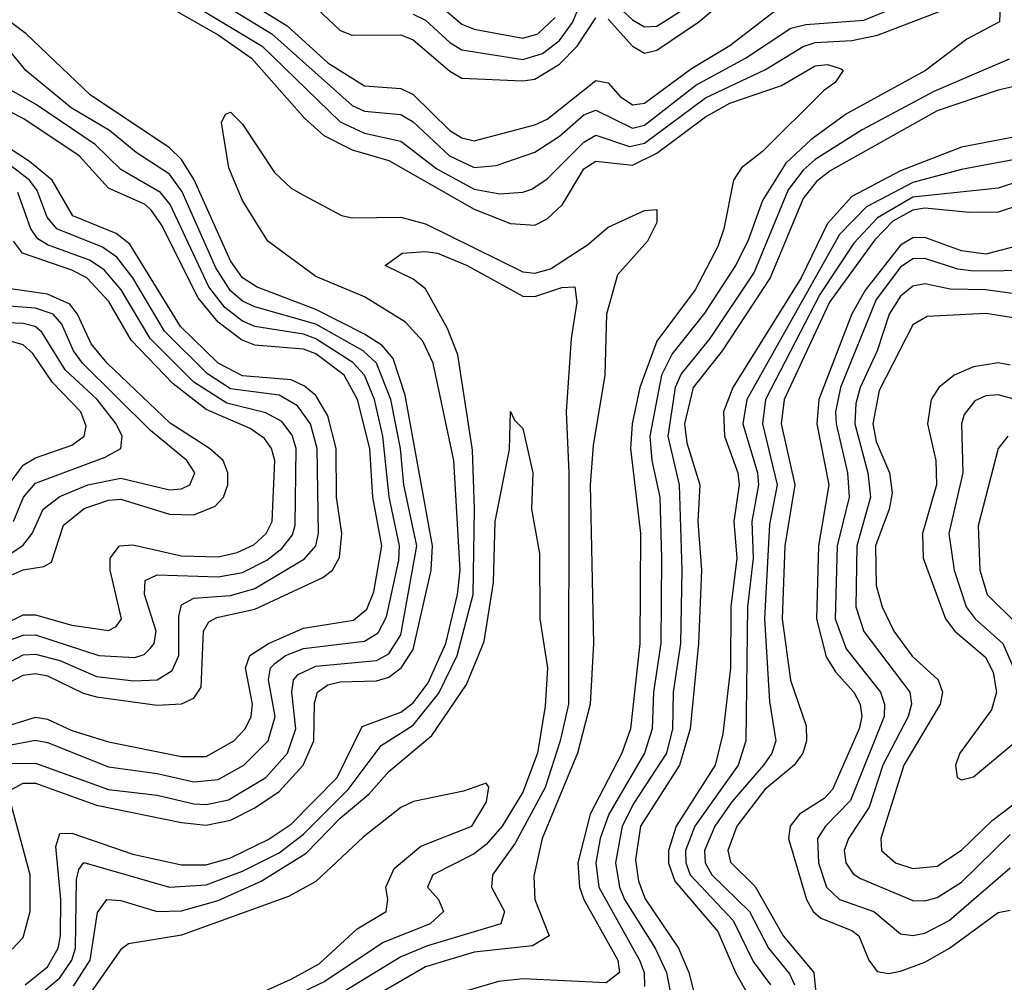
# Model space of a CAD drawing. Header units: inches. Extents: x 990535 to 1117859, y 769386 to 892122.
# Tile 202 of 256: x 1030204 to 1031820, y 863674 to 865253. Entities that reach past the tile are written whole.
import ezdxf

# ---------------------------------------------------------------- set-up
doc = ezdxf.new("R2010")
doc.units = ezdxf.units.IN
doc.header["$MEASUREMENT"] = 0
doc.layers.add('B0836', color=7, linetype='Continuous')

msp = doc.modelspace()

# ---------------------------------------------------------------- linework, layer by layer
at = {"layer": 'B0836', "color": 5}
for points, elevation in [([(1030495.2, 865335.2), (1030643.3, 865243.3), (1030710, 865182.3), (1030770, 865145), (1030830, 865140.3), (1030850, 865130.7), (1030910, 865071.7), (1030930, 865059.3), (1030950, 865054.6), (1031050, 865080.7), (1031070, 865090.2), (1031150, 865153.7), (1031170, 865149.5), (1031190, 865127.5), (1031210, 865113.8), (1031230, 865116.4), (1031306.9, 865173.1), (1031370, 865210.8), (1031450, 865272.6)], 2580), ([(1031170, 865254), (1031210, 865209.8), (1031230, 865198.4), (1031250, 865203.2), (1031319, 865250), (1031430, 865343.5)], 2620), ([(1030454.6, 865330), (1030618, 865230), (1030750, 865112.7), (1030770, 865103.4), (1030830, 865097.7), (1030850, 865085.6), (1030909.5, 865030), (1030950, 865010.8), (1030986.2, 865013.8), (1031050, 865035.9), (1031090, 865062.3), (1031130, 865097.2), (1031150, 865104.7), (1031210, 865075.3), (1031230, 865080.1), (1031314.1, 865145.9), (1031395.3, 865190), (1031470, 865239.2), (1031494.7, 865245.3), (1031590, 865252.7), (1031730, 865310.2)], 2560), ([(1030401.7, 865301.7), (1030530, 865228.5), (1030584.4, 865190), (1030671.8, 865091.8), (1030703.4, 865063.4), (1030750, 865039.9), (1030810, 865022), (1030950, 864942.2), (1031010, 864919.1), (1031050, 864916.4), (1031070, 864926.3), (1031095.1, 864950), (1031130, 865008.4), (1031150, 865021.1), (1031210, 865014.4), (1031250, 865034.4), (1031330, 865094), (1031370, 865116.4), (1031454.5, 865145.5), (1031510, 865177.5), (1031530, 865179.7), (1031552.7, 865172.7), (1031555.6, 865170), (1031542.7, 865150), (1031523.3, 865136.7), (1031423.2, 865036.8), (1031388.7, 865010), (1031376, 864990), (1031360.1, 864910), (1031350, 864881.1), (1031312.7, 864810), (1031250, 864726.1), (1031222.1, 864650), (1031209.4, 864590), (1031206.6, 864550), (1031223.2, 864410), (1031222.3, 864230), (1031206.6, 864090), (1031192.6, 864050), (1031140.8, 863950), (1031120.4, 863870), (1031123, 863830), (1031129.9, 863810), (1031185.7, 863710), (1031188.5, 863690), (1031166.7, 863673.3), (1031030, 863679.8), (1030990, 863675.3), (1030939.6, 863660.4)], 2520), ([(1030432.3, 865312.3), (1030601.9, 865210), (1030730, 865085.9), (1030770, 865066.9), (1030830, 865054), (1030888.8, 865008.8), (1030950, 864975.3), (1030992.5, 864967.5), (1031029.9, 864970.1), (1031044.7, 864975.3), (1031070, 864992.3), (1031130, 865052.6), (1031150, 865064), (1031205.3, 865045.3), (1031230, 865050.6), (1031330, 865124.9), (1031428.6, 865171.4), (1031490, 865209.3), (1031510, 865215.8), (1031570, 865219.1), (1031612.3, 865227.7), (1031742.5, 865277.4)], 2540), ([(1030850, 865262.1), (1030870, 865252.7), (1030910, 865215.9), (1030930, 865203.7), (1031030, 865187.9), (1031062.4, 865197.6), (1031090, 865219.4), (1031111.3, 865248.7), (1031130, 865293.3)], 2640), ([(1031814.3, 865290), (1031812.2, 865250), (1031758.6, 865221.4), (1031691.1, 865170), (1031561.2, 865098.8), (1031503.5, 865056.5), (1031461.9, 865018.1), (1031423.5, 864956.5), (1031399.3, 864890), (1031378.9, 864850), (1031328.2, 864771.8), (1031275.1, 864704.9), (1031257.4, 864670), (1031238.4, 864570), (1031241.7, 864530), (1031255.1, 864470), (1031257.9, 864370), (1031256.6, 864230), (1031244.3, 864150), (1031242.5, 864090), (1031230, 864050), (1031171, 863950), (1031157, 863910), (1031149.6, 863870), (1031154.8, 863830), (1031221.7, 863710), (1031229.1, 863690), (1031230, 863667.2)], 2540), ([(1031170, 865290.8), (1031210, 865253), (1031230, 865241.6), (1031250, 865242.5), (1031293.2, 865270)], 2640), ([(1030681.5, 865281.5), (1030730, 865235.4), (1030750, 865227.7), (1030830, 865228.7), (1030850, 865220.3), (1030910, 865168.6), (1030930, 865157.6), (1031030, 865152.7), (1031050, 865155.6), (1031090, 865180.4), (1031119.1, 865210), (1031150, 865256.6)], 2620), ([(1030890, 865280), (1030930, 865246.1), (1030950, 865238), (1031030, 865222.8), (1031054.9, 865230), (1031083, 865257)], 2660), ([(1030190.9, 863990), (1030210, 864000.7), (1030230, 864000.5), (1030330, 863964.3), (1030470, 863936.1), (1030510, 863931.9), (1030550, 863940.1), (1030590, 863959.9), (1030630, 863986.8), (1030669.4, 864030), (1030687, 864070), (1030688.3, 864131.7), (1030692.8, 864150), (1030710, 864161.8), (1030730, 864166.8), (1030790, 864168.4), (1030810, 864174.5), (1030830.4, 864189.6), (1030850, 864220.2), (1030879.4, 864350), (1030882, 864390), (1030837, 864637), (1030817.2, 864697.2), (1030798.9, 864718.9), (1030770, 864737.5), (1030690, 864778), (1030594.2, 864814.2), (1030570, 864829.8), (1030550, 864857.6), (1030490.8, 864990.8), (1030470, 865023.8), (1030450, 865043.1), (1030319.6, 865130), (1030214.9, 865230), (1030170, 865263.4)], 2520), ([(1030190, 864033.1), (1030230, 864033.5), (1030350, 863990.4), (1030430, 863980.8), (1030490, 863966.6), (1030510, 863965.6), (1030546.7, 863973.3), (1030608.2, 864010), (1030643.5, 864050), (1030657.6, 864090), (1030651.1, 864150), (1030653.4, 864170), (1030661.3, 864178.7), (1030690, 864192.7), (1030790, 864201.8), (1030810, 864212.8), (1030830, 864244.1), (1030856.2, 864390), (1030834.9, 864490), (1030829, 864550), (1030813.1, 864630), (1030790, 864689.9), (1030768.2, 864710), (1030690, 864753.6), (1030590, 864782.1), (1030570, 864791.6), (1030550, 864808.4), (1030526.3, 864846.3), (1030471.1, 864971.1), (1030450, 865000), (1030395.2, 865035.2), (1030351.4, 865071.4), (1030288.7, 865108.7), (1030214.2, 865170), (1030190, 865199.4)], 2540), ([(1031828.4, 865188.4), (1031704.4, 865135.6), (1031587.2, 865072.8), (1031510, 865023.8), (1031490, 865006.5), (1031465.6, 864974.4), (1031410, 864838.9), (1031337.1, 864730), (1031290, 864672.3), (1031280.3, 864650), (1031267.8, 864570), (1031286.6, 864490), (1031291.2, 864350), (1031288.8, 864230), (1031276.9, 864150), (1031275.6, 864090), (1031266, 864050), (1031212.3, 863967.7), (1031193.3, 863930), (1031182.4, 863870), (1031188.6, 863830), (1031196.7, 863810), (1031247.1, 863730), (1031265.9, 863690), (1031273.3, 863650)], 2560), ([(1030128.2, 864051.8), (1030230, 864071), (1030250, 864067.4), (1030350, 864027.7), (1030430, 864016.6), (1030490, 864002.6), (1030530, 864006.8), (1030572.2, 864030), (1030612.2, 864070), (1030623.7, 864110), (1030612.6, 864170), (1030616.1, 864190), (1030622.9, 864197.1), (1030640.5, 864210), (1030670, 864221.5), (1030770, 864233.8), (1030792.5, 864247.5), (1030806.3, 864273.7), (1030826.5, 864366.5), (1030827.5, 864390), (1030810.7, 864470.7), (1030800.5, 864570), (1030786.5, 864630), (1030770, 864670), (1030750.9, 864690.9), (1030690, 864729.9), (1030670, 864737.1), (1030590, 864750), (1030570, 864758.9), (1030541, 864781), (1030514.8, 864814.8), (1030451.2, 864950), (1030435.5, 864970), (1030370, 865007.3), (1030328.3, 865048.3), (1030230, 865114.5), (1030130.8, 865170.8)], 2560), ([(1030169.8, 864090.2), (1030230, 864109.1), (1030250, 864105.5), (1030290, 864087.3), (1030350, 864068.2), (1030470, 864044.2), (1030510, 864044.5), (1030555.9, 864070), (1030574.3, 864090), (1030584, 864110), (1030586.1, 864130), (1030575, 864190), (1030581.7, 864210), (1030612.6, 864230), (1030670, 864255), (1030751.9, 864268.1), (1030773.8, 864286.2), (1030785.7, 864314.3), (1030798.5, 864390), (1030783.6, 864470), (1030778.9, 864550), (1030758.9, 864630), (1030736.5, 864670), (1030690, 864705), (1030670, 864712.7), (1030590, 864719.4), (1030568.1, 864728.1), (1030530, 864756.8), (1030497, 864797), (1030436.9, 864916.9), (1030420.4, 864940.4), (1030409.9, 864950), (1030350, 864976.6), (1030301.8, 865030), (1030210.8, 865090.8), (1030094, 865150)], 2580), ([(1031870, 865151.6), (1031810, 865137.8), (1031710, 865103.5), (1031534.5, 865005.5), (1031512.3, 864987.7), (1031490, 864959.9), (1031436, 864830), (1031357.2, 864710), (1031309.6, 864650), (1031295.3, 864590), (1031299.2, 864559.2), (1031320.4, 864490), (1031317.5, 864430), (1031323.1, 864350), (1031318.4, 864230), (1031304.6, 864090), (1031287, 864030), (1031223.4, 863930), (1031214.9, 863874.9), (1031219.7, 863839.7), (1031230.8, 863810.8), (1031285.7, 863730), (1031302.3, 863690), (1031318, 863630)], 2580), ([(1030213.2, 863670), (1030250, 863699.5), (1030267.2, 863730), (1030271.3, 863750), (1030271.7, 863810), (1030263.5, 863896.5), (1030270, 863918.3), (1030290, 863918.5), (1030390, 863884.2), (1030470, 863866.4), (1030510, 863866.8), (1030550, 863878.4), (1030611.8, 863908.2), (1030650, 863933.2), (1030725.1, 864010), (1030766.3, 864093.7), (1030830, 864117.1), (1030850, 864132.3), (1030874.7, 864165.3), (1030903.4, 864230), (1030922.9, 864310), (1030927.3, 864350), (1030916.9, 864530), (1030882.8, 864690), (1030866, 864726), (1030837.2, 864757.2), (1030770, 864798.8), (1030690, 864832.2), (1030611.3, 864890), (1030570, 864956.9), (1030547.6, 865010), (1030535.2, 865084.8), (1030541.9, 865098.1), (1030550, 865101.6), (1030570, 865081.6), (1030622.4, 865002.4), (1030650, 864976.8), (1030670, 864965.3), (1030732.2, 864932.2), (1030750, 864928.4), (1030830, 864929.2), (1030870, 864918.2), (1031030, 864839.6), (1031050, 864837.4), (1031075.6, 864844.4), (1031136.2, 864883.8), (1031170, 864912.7), (1031230, 864940.1), (1031250, 864941.7), (1031250, 864920.4), (1031234.7, 864890), (1031185.4, 864834.6), (1031167.5, 864770), (1031164.8, 864670), (1031145.3, 864554.7), (1031140.6, 864490), (1031145.8, 864230), (1031140.7, 864130), (1031119.9, 864050), (1031062, 863910), (1031048, 863848), (1031050, 863810), (1031073.5, 863750), (1031046.1, 863733.9), (1030950, 863723.1), (1030870, 863699.1), (1030750.7, 863630)], 2480), ([(1031870, 865067.2), (1031750, 865043.9), (1031650, 865005.5), (1031570, 864963.4), (1031530, 864919), (1031486.8, 864830), (1031374.6, 864650), (1031359.4, 864610), (1031361.2, 864570), (1031382.9, 864510), (1031385.1, 864490), (1031376.1, 864430), (1031381.5, 864370), (1031371.5, 864290), (1031370.7, 864190), (1031358.5, 864081.5), (1031345.9, 864030), (1031281.9, 863930), (1031269.1, 863890), (1031269.4, 863869.4), (1031279.7, 863839.7), (1031350, 863757.2), (1031379, 863690), (1031410, 863636)], 2620), ([(1030156.1, 864150), (1030210, 864177.9), (1030230, 864180.7), (1030250, 864177), (1030308.4, 864148.4), (1030330, 864142.4), (1030430, 864128.7), (1030470, 864130.6), (1030490, 864140.3), (1030502, 864158), (1030505.6, 864250), (1030514.8, 864265.2), (1030527.8, 864272.2), (1030590, 864286.2), (1030701.9, 864338.1), (1030717.8, 864350), (1030729.2, 864370.8), (1030732.7, 864410), (1030724.4, 864470), (1030723.6, 864550), (1030710, 864603.5), (1030690, 864636.5), (1030671.9, 864651.9), (1030650, 864662.3), (1030570, 864668.7), (1030529.8, 864689.8), (1030468.2, 864750), (1030385, 864885), (1030362.6, 864902.6), (1030291.5, 864931.5), (1030257.2, 864990), (1030220.4, 865020.4), (1030190, 865040.2)], 2620), ([(1031870, 865030), (1031750, 865007.3), (1031670, 864986.3), (1031593.9, 864946.1), (1031550, 864900.9), (1031397.6, 864630), (1031391.3, 864590), (1031415, 864510), (1031416.7, 864490), (1031405.7, 864430), (1031408.2, 864370), (1031398.9, 864290), (1031395.8, 864070), (1031383.5, 864030), (1031312.3, 863930), (1031297.2, 863890), (1031297.5, 863870), (1031304.6, 863850), (1031375.2, 863775.2), (1031407.9, 863707.9), (1031436.7, 863670)], 2640), ([(1030150, 864179.8), (1030210, 864211), (1030230, 864212.5), (1030270, 864201.7), (1030330, 864175.6), (1030391.5, 864168.5), (1030430, 864170.3), (1030454.6, 864185.4), (1030465.6, 864210), (1030465.5, 864274.5), (1030470, 864293.5), (1030490, 864304.3), (1030550, 864308.3), (1030590, 864320.2), (1030671.4, 864368.6), (1030690, 864390.2), (1030694.7, 864410), (1030692.5, 864550), (1030681.7, 864590), (1030659.9, 864619.9), (1030630, 864637.2), (1030550, 864647.9), (1030512.2, 864672.2), (1030442, 864742), (1030390, 864829.7), (1030363.7, 864863.7), (1030340.1, 864880.1), (1030265.4, 864910), (1030249.5, 864929.5), (1030232.9, 864972.9), (1030220.1, 864990), (1030192, 865012)], 2640), ([(1031890, 865003.1), (1031810, 864976.8), (1031670, 864962), (1031612, 864928), (1031573.4, 864886.6), (1031517.6, 864802.4), (1031428.6, 864630), (1031423.4, 864590), (1031447.4, 864490), (1031435.1, 864424.9), (1031426.6, 864270), (1031434.7, 864134.7), (1031445.2, 864070), (1031439, 864050), (1031425, 864030), (1031373.2, 863970), (1031345.3, 863930), (1031328.4, 863890), (1031329.4, 863870), (1031340.2, 863850), (1031402.1, 863790), (1031433.3, 863730), (1031468, 863688), (1031475.9, 863670)], 2660), ([(1030190, 864236.4), (1030210, 864243.5), (1030230, 864243.9), (1030334.3, 864210), (1030393.2, 864206.8), (1030408.3, 864211.7), (1030418.5, 864221.5), (1030424.7, 864230), (1030428, 864250), (1030409, 864310), (1030410, 864333), (1030430, 864342.2), (1030530, 864339), (1030570, 864346.4), (1030610, 864366.4), (1030634.6, 864385.4), (1030651.8, 864408.2), (1030656.1, 864423.9), (1030658.1, 864550), (1030651.6, 864571.6), (1030634.2, 864594.2), (1030608.4, 864608.4), (1030544.3, 864624.3), (1030490, 864658.7), (1030418.3, 864730), (1030370.8, 864810), (1030342.9, 864842.9), (1030318.7, 864858.7), (1030250, 864883.7), (1030233.7, 864893.7), (1030222.3, 864910), (1030201.3, 864970)], 2660), ([(1031848.8, 864950), (1031810, 864937.6), (1031763.1, 864936.9), (1031690, 864944.1), (1031670, 864940.9), (1031637.1, 864922.9), (1031607.7, 864892.3), (1031533.3, 864790), (1031458.9, 864630), (1031453.8, 864590), (1031476.7, 864490), (1031460, 864390), (1031455.9, 864270), (1031469.6, 864169.6), (1031494.9, 864094.9), (1031495.4, 864070), (1031489.6, 864050), (1031475.5, 864030), (1031427.4, 863990), (1031381.1, 863930), (1031366.5, 863890), (1031371.1, 863871.1), (1031411.2, 863831.2), (1031457.6, 863750), (1031507.6, 863690), (1031515.3, 863610)], 2680), ([(1031870, 864889.3), (1031790, 864868.8), (1031750, 864874.3), (1031690, 864896.1), (1031670, 864895.6), (1031650, 864883.5), (1031592.3, 864810), (1031570, 864770.9), (1031516.1, 864630), (1031512.7, 864590), (1031532.5, 864490), (1031515.4, 864390), (1031512.2, 864270), (1031528, 864208), (1031543.4, 864183.4), (1031573.4, 864150), (1031583.5, 864130), (1031586.3, 864110), (1031582, 864090), (1031538.1, 863990), (1031524.5, 863975.5), (1031484.3, 863950), (1031468.6, 863930), (1031466, 863910), (1031495.7, 863810), (1031506.8, 863790), (1031519.4, 863779.4), (1031570, 863758.9), (1031581.4, 863750), (1031598, 863710), (1031611.7, 863691.7), (1031630, 863688.3), (1031650, 863692), (1031690, 863707.2), (1031730.2, 863729.8), (1031810, 863788.5), (1031830, 863792)], 2720), ([(1030150, 864247.2), (1030210, 864276.8), (1030230, 864276.8), (1030290, 864259.8), (1030350, 864251.3), (1030362.3, 864257.7), (1030371.2, 864270), (1030352.5, 864350), (1030352.4, 864370), (1030367.9, 864390), (1030390, 864391.7), (1030470, 864373.8), (1030530, 864372), (1030560.9, 864379.1), (1030588.3, 864391.7), (1030608.9, 864410), (1030618.6, 864430), (1030622.7, 864530), (1030617.4, 864550), (1030606.1, 864566.1), (1030582.4, 864582.4), (1030510, 864613.7), (1030456.1, 864656.1), (1030387.4, 864727.4), (1030350.7, 864790.7), (1030314.4, 864830), (1030290, 864842.5), (1030208.7, 864870), (1030193.8, 864890)], 2680), ([(1030230, 863647.8), (1030270, 863681.1), (1030290, 863710), (1030296, 863730), (1030297.4, 863842.6), (1030301.2, 863858.8), (1030309.6, 863870.4), (1030450, 863830), (1030510, 863834), (1030570, 863856), (1030630, 863886.4), (1030670, 863917), (1030743.3, 863990), (1030797.3, 864062.7), (1030850, 864095.6), (1030891.9, 864148.1), (1030922.5, 864210), (1030948.6, 864310), (1030950.8, 864450.8), (1030947.2, 864547.2), (1030923.2, 864703.2), (1030906.5, 864746.5), (1030870, 864811.5), (1030850, 864827.8), (1030803.8, 864850), (1030831.8, 864870), (1030870, 864872.7), (1030890.2, 864870), (1030938.8, 864850), (1031030, 864799.9), (1031050, 864798.9), (1031094.1, 864814.1), (1031115.2, 864815.2), (1031118.9, 864790), (1031109.4, 864730), (1031101.1, 864610), (1031105.5, 864510), (1031104.9, 864130), (1031091.4, 864070), (1031066.7, 863993.3), (1031017.6, 863902.4), (1030980.1, 863850), (1030978.7, 863830), (1030999.7, 863790), (1030994.1, 863770), (1030873.5, 863733.5), (1030830, 863715.6), (1030727.1, 863652.9)], 2460), ([(1031870, 864841.7), (1031770, 864840.5), (1031744, 864844), (1031690, 864861.4), (1031670, 864861), (1031650, 864847.2), (1031610, 864794.4), (1031551.3, 864650), (1031543.4, 864610), (1031544.4, 864590), (1031562.9, 864510), (1031565.8, 864470), (1031546.1, 864390), (1031542.7, 864270), (1031560.8, 864220.8), (1031617, 864150), (1031623.6, 864130), (1031623.4, 864110), (1031567.7, 863972.3), (1031526.6, 863930), (1031513.5, 863910), (1031515.5, 863870), (1031528.5, 863830), (1031549.6, 863809.6), (1031606.3, 863790), (1031650, 863753.5), (1031670, 863750.6), (1031690, 863754.4), (1031730, 863775.2), (1031830, 863861.8)], 2740), ([(1031860.4, 864800.4), (1031790, 864809.8), (1031731.4, 864811.4), (1031690, 864820.1), (1031670, 864815.9), (1031650, 864799.8), (1031631.6, 864770), (1031611.6, 864710), (1031583.5, 864650), (1031576.7, 864623.3), (1031575.1, 864590), (1031596.2, 864510), (1031600.9, 864470), (1031578.4, 864390), (1031576.4, 864290), (1031589.6, 864249.6), (1031665, 864150), (1031668, 864130), (1031662.5, 864110), (1031620.9, 864030), (1031598.6, 863961.4), (1031564.4, 863910), (1031557.7, 863890), (1031560.2, 863870), (1031572.1, 863852.1), (1031584.2, 863844.2), (1031670, 863808.1), (1031690, 863807.4), (1031710, 863812.9), (1031750, 863838.2), (1031830, 863916.4)], 2760), ([(1030190, 864341.8), (1030210, 864350.8), (1030244, 864356), (1030256.6, 864363.4), (1030276.3, 864423.7), (1030310, 864451.4), (1030350, 864464.9), (1030370, 864466.6), (1030450, 864442.1), (1030490, 864441.1), (1030525.1, 864454.9), (1030538.6, 864470), (1030545.7, 864490), (1030545.6, 864510), (1030537.9, 864530), (1030515.6, 864550), (1030451.1, 864591.1), (1030347.9, 864690), (1030321.4, 864721.4), (1030299.2, 864770), (1030286.4, 864786.4), (1030250, 864803), (1030170, 864814.6)], 2720), ([(1030130, 864338.5), (1030209.3, 864390.7), (1030224.9, 864410), (1030242.5, 864450), (1030270, 864471.2), (1030315.8, 864490), (1030370, 864501.1), (1030450, 864482.1), (1030470, 864483.8), (1030483.6, 864490), (1030491.9, 864510), (1030478.3, 864530), (1030419, 864579), (1030307.2, 864690), (1030292.4, 864710), (1030273.5, 864753.5), (1030259, 864770), (1030230, 864780.2), (1030150, 864786.1)], 2740), ([(1031870, 864758.9), (1031790, 864771.4), (1031693.7, 864766.3), (1031670, 864752.7), (1031615.1, 864644.9), (1031604.3, 864590), (1031610, 864561), (1031632, 864510), (1031636.3, 864476.3), (1031631.4, 864450), (1031609, 864390), (1031610, 864324.7), (1031620, 864290), (1031639.1, 864250), (1031669.2, 864209.2), (1031711.6, 864170), (1031719.1, 864150), (1031714.9, 864130), (1031655.3, 864030), (1031617.9, 863910), (1031618.9, 863890), (1031641.6, 863870), (1031670, 863860.5), (1031710, 863864.5), (1031750, 863890.6), (1031800.4, 863939.6), (1031850, 863977.1)], 2780), ([(1030193.8, 864430), (1030210.6, 864470), (1030230, 864492.7), (1030344.4, 864535.6), (1030370.4, 864550), (1030372.1, 864570), (1030362.7, 864590), (1030331.4, 864630), (1030278.7, 864678.7), (1030240.7, 864740.7), (1030229.7, 864749.7), (1030210, 864754.8), (1030130, 864758.1)], 2760), ([(1030190, 864495.6), (1030210, 864522.3), (1030230, 864534.6), (1030290, 864555.2), (1030309.9, 864570), (1030313.5, 864586.5), (1030304.7, 864610), (1030257.8, 864657.8), (1030225.6, 864705.6), (1030210, 864719.9), (1030186.2, 864726.2)], 2780), ([(1031830, 864686.5), (1031810, 864690.2), (1031770, 864683.9), (1031738.3, 864670), (1031712.9, 864650), (1031700.1, 864630), (1031694.2, 864590), (1031708.1, 864530), (1031708.9, 864490), (1031686.2, 864410), (1031687.4, 864370), (1031723.6, 864270), (1031739.1, 864250), (1031790, 864206.7), (1031802.3, 864182.3), (1031807.7, 864150), (1031799.2, 864120.8), (1031747.4, 864050), (1031740.1, 864030), (1031743.2, 864010), (1031750, 864006.3), (1031770, 864010.9), (1031845.6, 864074.4)], 2820), ([(1031950, 864600.1), (1031810, 864637.8), (1031790, 864636.1), (1031772, 864628), (1031754.5, 864605.5), (1031750.1, 864590), (1031752.1, 864510), (1031729.4, 864410), (1031738.2, 864350), (1031757.5, 864290), (1031772.3, 864270), (1031818, 864230), (1031852.1, 864152.1)], 2840), ([(1030292.7, 863667.3), (1030319.7, 863710), (1030331.7, 863788.3), (1030347.4, 863810), (1030370, 863808.3), (1030430, 863790.3), (1030470, 863791), (1030530, 863808), (1030600.3, 863839.7), (1030674.4, 863885.6), (1030730, 863943.1), (1030777.3, 863982.7), (1030810, 864019.7), (1030880.9, 864079.1), (1030937.6, 864162.4), (1030966.8, 864233.2), (1030982.1, 864330), (1030984.8, 864430), (1031008, 864548), (1031010, 864610.4), (1031016.2, 864596.2), (1031030, 864582.8), (1031046.2, 864510), (1031044.5, 864450), (1031057.4, 864377.4), (1031058.2, 864270), (1031070.6, 864190), (1031066.7, 864126.7), (1031054, 864050), (1031030, 863986), (1030995.9, 863930), (1030970, 863900), (1030950, 863884.9), (1030882.3, 863850), (1030873.5, 863830), (1030891.4, 863810), (1030899.8, 863790), (1030878.1, 863770), (1030800.6, 863739.4), (1030704.9, 863675.1), (1030542.4, 863597.6)], 2440), ([(1031826, 864570), (1031810.1, 864549.9), (1031777.4, 864422.6), (1031780.2, 864350), (1031792.3, 864310), (1031841.5, 864261.5)], 2860), ([(1030550, 863634.3), (1030650, 863678.8), (1030695.9, 863704.1), (1030758.2, 863761.8), (1030805.6, 863790), (1030808.7, 863810), (1030805.3, 863830), (1030819.1, 863860.9), (1030862.7, 863897.3), (1030946.4, 863930), (1030970.5, 863970), (1030974.2, 863994.2), (1030970, 864000.4), (1030932.7, 863987.3), (1030850.5, 863970.5), (1030830, 863960.7), (1030767.9, 863912.1), (1030690, 863839.4), (1030645.4, 863814.6), (1030470, 863751.3), (1030383, 863737), (1030370, 863727.6), (1030321.6, 863658.4)], 2420), ([(1030191.9, 863728.1), (1030210, 863747.4), (1030221.2, 863790), (1030221.4, 863850), (1030189.1, 863970)], 2520)]:
    msp.add_lwpolyline(points, dxfattribs=dict(at, elevation=elevation))

doc.saveas('drawing.dxf')
